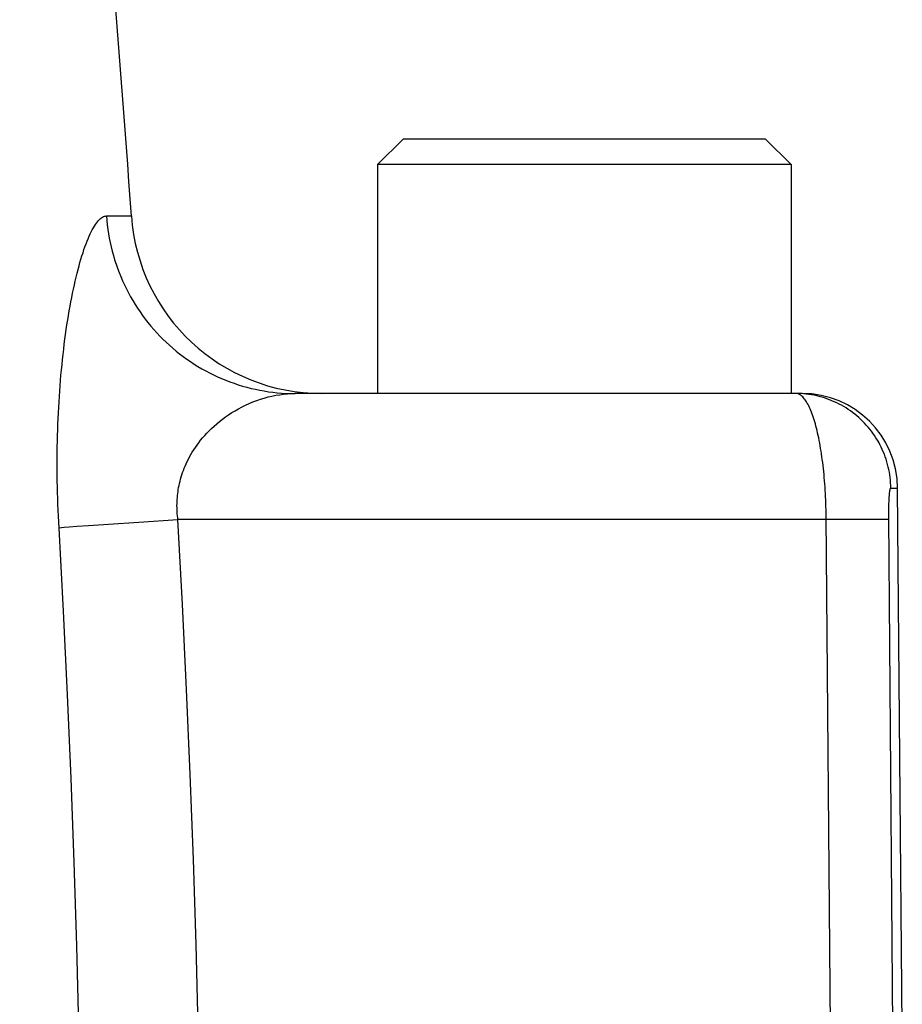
# Model space of a CAD drawing. Header units: millimetres. Extents: x 2060 to 2634, y 1467 to 1764.
# Tile 44 of 64: x 2543.72 to 2544.83, y 1574.03 to 1575.27. Entities that reach past the tile are written whole.
import ezdxf

# ---------------------------------------------------------------- set-up
doc = ezdxf.new("R2010")
doc.units = ezdxf.units.MM

msp = doc.modelspace()

# ---------------------------------------------------------------- linework, layer by layer
at = {"linetype": 'Continuous'}
for p, q in [((2544.1734, 1575.0851), (2544.2054, 1575.1171)), ((2544.6614, 1575.1171), (2544.2054, 1575.1171)), ((2544.6934, 1575.0851), (2544.6614, 1575.1171)), ((2544.6934, 1575.0851), (2544.1734, 1575.0851)), ((2544.1734, 1575.0851), (2544.1734, 1574.7971)), ((2544.6934, 1575.0851), (2544.6934, 1574.7971)), ((2543.8236, 1575.016), (2543.8248, 1575.0172)), ((2543.8248, 1575.0172), (2543.8261, 1575.0182)), ((2543.8261, 1575.0182), (2543.8274, 1575.019)), ((2543.8274, 1575.019), (2543.8286, 1575.0196)), ((2543.8286, 1575.0196), (2543.8298, 1575.02)), ((2543.8298, 1575.02), (2543.8311, 1575.0203)), ((2543.8311, 1575.0203), (2543.8323, 1575.0204)), ((2543.8323, 1575.0204), (2543.8637, 1575.0204)), ((2543.8323, 1575.0204), (2543.8327, 1575.0148)), ((2543.8145, 1575.003), (2543.8158, 1575.0054)), ((2543.8158, 1575.0054), (2543.8171, 1575.0076)), ((2543.8171, 1575.0076), (2543.8184, 1575.0097)), ((2543.8184, 1575.0097), (2543.8197, 1575.0115)), ((2543.8197, 1575.0115), (2543.821, 1575.0132)), ((2543.821, 1575.0132), (2543.8223, 1575.0147)), ((2543.8223, 1575.0147), (2543.8236, 1575.016)), ((2543.8327, 1575.0148), (2543.8333, 1575.0092)), ((2543.8333, 1575.0092), (2543.834, 1575.0036)), ((2543.8092, 1574.9918), (2543.8105, 1574.9949)), ((2543.8105, 1574.9949), (2543.8118, 1574.9978)), ((2543.8118, 1574.9978), (2543.8131, 1575.0005)), ((2543.8131, 1575.0005), (2543.8145, 1575.003)), ((2543.834, 1575.0036), (2543.8349, 1574.998)), ((2543.8349, 1574.998), (2543.8359, 1574.9925)), ((2543.8359, 1574.9925), (2543.837, 1574.987)), ((2543.804, 1574.9781), (2543.8053, 1574.9817)), ((2543.8053, 1574.9817), (2543.8066, 1574.9853)), ((2543.8066, 1574.9853), (2543.8079, 1574.9886)), ((2543.8079, 1574.9886), (2543.8092, 1574.9918)), ((2543.837, 1574.987), (2543.8382, 1574.9815)), ((2543.8382, 1574.9815), (2543.8395, 1574.976)), ((2543.8002, 1574.9662), (2543.8015, 1574.9703)), ((2543.8015, 1574.9703), (2543.8028, 1574.9742)), ((2543.8028, 1574.9742), (2543.804, 1574.9781)), ((2543.8395, 1574.976), (2543.841, 1574.9706)), ((2543.841, 1574.9706), (2543.8426, 1574.9652)), ((2543.7965, 1574.953), (2543.7978, 1574.9575)), ((2543.7978, 1574.9575), (2543.799, 1574.9619)), ((2543.799, 1574.9619), (2543.8002, 1574.9662)), ((2543.8426, 1574.9652), (2543.8444, 1574.9599)), ((2543.8444, 1574.9599), (2543.8462, 1574.9546)), ((2543.793, 1574.9386), (2543.7942, 1574.9435)), ((2543.7942, 1574.9435), (2543.7954, 1574.9483)), ((2543.7954, 1574.9483), (2543.7965, 1574.953)), ((2543.8462, 1574.9546), (2543.8482, 1574.9493)), ((2543.8482, 1574.9493), (2543.8503, 1574.9441)), ((2543.8503, 1574.9441), (2543.8525, 1574.9389)), ((2543.7907, 1574.9284), (2543.7919, 1574.9336)), ((2543.7919, 1574.9336), (2543.793, 1574.9386)), ((2543.8525, 1574.9389), (2543.8549, 1574.9338)), ((2543.8549, 1574.9338), (2543.8573, 1574.9287)), ((2543.7886, 1574.9178), (2543.7896, 1574.9232)), ((2543.7896, 1574.9232), (2543.7907, 1574.9284)), ((2543.8573, 1574.9287), (2543.8599, 1574.9238)), ((2543.8599, 1574.9238), (2543.8626, 1574.9188)), ((2543.8626, 1574.9188), (2543.8654, 1574.914)), ((2543.7855, 1574.9011), (2543.7865, 1574.9068)), ((2543.7865, 1574.9068), (2543.7875, 1574.9123)), ((2543.7875, 1574.9123), (2543.7886, 1574.9178)), ((2543.8654, 1574.914), (2543.8683, 1574.9092)), ((2543.8683, 1574.9092), (2543.8713, 1574.9044)), ((2543.7836, 1574.8896), (2543.7845, 1574.8954)), ((2543.7845, 1574.8954), (2543.7855, 1574.9011)), ((2543.8713, 1574.9044), (2543.8745, 1574.8998)), ((2543.8745, 1574.8998), (2543.8777, 1574.8952)), ((2543.8777, 1574.8952), (2543.8811, 1574.8907)), ((2543.7818, 1574.8776), (2543.7826, 1574.8836)), ((2543.7826, 1574.8836), (2543.7836, 1574.8896)), ((2543.8811, 1574.8907), (2543.8845, 1574.8863)), ((2543.8845, 1574.8863), (2543.8881, 1574.8819)), ((2543.8881, 1574.8819), (2543.8917, 1574.8777)), ((2543.7801, 1574.8653), (2543.7809, 1574.8715)), ((2543.7809, 1574.8715), (2543.7818, 1574.8776)), ((2543.8917, 1574.8777), (2543.8955, 1574.8735)), ((2543.8955, 1574.8735), (2543.8993, 1574.8694)), ((2543.8993, 1574.8694), (2543.9033, 1574.8655)), ((2543.7785, 1574.8527), (2543.7793, 1574.8591)), ((2543.7793, 1574.8591), (2543.7801, 1574.8653)), ((2543.9033, 1574.8655), (2543.9073, 1574.8616)), ((2543.9073, 1574.8616), (2543.9114, 1574.8578)), ((2543.9114, 1574.8578), (2543.9156, 1574.8541)), ((2543.777, 1574.8399), (2543.7778, 1574.8463)), ((2543.7778, 1574.8463), (2543.7785, 1574.8527)), ((2543.9156, 1574.8541), (2543.9199, 1574.8505)), ((2543.9199, 1574.8505), (2543.9243, 1574.847)), ((2543.9243, 1574.847), (2543.9288, 1574.8436)), ((2543.9288, 1574.8436), (2543.9333, 1574.8403)), ((2543.7757, 1574.8268), (2543.7764, 1574.8333)), ((2543.7764, 1574.8333), (2543.777, 1574.8399)), ((2543.9333, 1574.8403), (2543.9379, 1574.8372)), ((2543.9379, 1574.8372), (2543.9426, 1574.8341)), ((2543.9426, 1574.8341), (2543.9474, 1574.8312)), ((2543.7746, 1574.8135), (2543.7751, 1574.8202)), ((2543.7751, 1574.8202), (2543.7757, 1574.8268)), ((2543.9474, 1574.8312), (2543.9522, 1574.8283)), ((2543.9522, 1574.8283), (2543.9571, 1574.8256)), ((2543.9571, 1574.8256), (2543.962, 1574.823)), ((2543.962, 1574.823), (2543.967, 1574.8205)), ((2543.967, 1574.8205), (2543.9721, 1574.8181)), ((2543.7735, 1574.8001), (2543.774, 1574.8068)), ((2543.774, 1574.8068), (2543.7746, 1574.8135)), ((2543.9721, 1574.8181), (2543.9772, 1574.8159)), ((2543.9772, 1574.8159), (2543.9824, 1574.8138)), ((2543.9824, 1574.8138), (2543.9876, 1574.8118)), ((2543.9876, 1574.8118), (2543.9928, 1574.8099)), ((2543.9928, 1574.8099), (2543.9981, 1574.8081)), ((2543.9981, 1574.8081), (2544.0035, 1574.8065)), ((2544.0035, 1574.8065), (2544.0088, 1574.805)), ((2543.7731, 1574.7933), (2543.7735, 1574.8001)), ((2544.0088, 1574.805), (2544.0143, 1574.8036)), ((2544.0143, 1574.8036), (2544.0197, 1574.8024)), ((2544.0197, 1574.8024), (2544.0252, 1574.8013)), ((2544.0252, 1574.8013), (2544.0307, 1574.8003)), ((2544.0307, 1574.8003), (2544.0362, 1574.7994)), ((2544.0362, 1574.7994), (2544.0417, 1574.7987)), ((2544.0405, 1574.7939), (2544.0453, 1574.7948)), ((2544.0417, 1574.7987), (2544.0472, 1574.7981)), ((2544.0453, 1574.7948), (2544.0502, 1574.7956)), ((2544.0472, 1574.7981), (2544.0528, 1574.7977)), ((2544.0502, 1574.7956), (2544.0551, 1574.7963)), ((2544.0528, 1574.7977), (2544.0584, 1574.7973)), ((2544.0551, 1574.7963), (2544.0599, 1574.7967)), ((2544.0584, 1574.7973), (2544.0639, 1574.7971)), ((2544.0599, 1574.7967), (2544.0647, 1574.797)), ((2544.0639, 1574.7971), (2544.0695, 1574.7971)), ((2544.0647, 1574.797), (2544.0695, 1574.7971)), ((2544.7075, 1574.7971), (2544.0695, 1574.7971)), ((2544.7002, 1574.797), (2544.6992, 1574.7971)), ((2544.7025, 1574.797), (2544.6992, 1574.7971)), ((2544.7012, 1574.7969), (2544.7002, 1574.797)), ((2544.7022, 1574.7966), (2544.7012, 1574.7969)), ((2544.7032, 1574.7962), (2544.7022, 1574.7966)), ((2544.7059, 1574.7969), (2544.7025, 1574.797)), ((2544.7042, 1574.7957), (2544.7032, 1574.7962)), ((2544.7052, 1574.7951), (2544.7042, 1574.7957)), ((2544.7062, 1574.7944), (2544.7052, 1574.7951)), ((2544.7092, 1574.7967), (2544.7059, 1574.7969)), ((2544.7071, 1574.7936), (2544.7062, 1574.7944)), ((2544.7125, 1574.7963), (2544.7092, 1574.7967)), ((2544.7158, 1574.7959), (2544.7125, 1574.7963)), ((2544.7191, 1574.7954), (2544.7158, 1574.7959)), ((2544.7224, 1574.7948), (2544.7191, 1574.7954)), ((2544.7257, 1574.7941), (2544.7224, 1574.7948)), ((2544.7289, 1574.7933), (2544.7257, 1574.7941)), ((2543.7723, 1574.7796), (2543.7727, 1574.7865)), ((2543.7727, 1574.7865), (2543.7731, 1574.7933)), ((2544.0029, 1574.7803), (2544.0073, 1574.7825)), ((2544.0073, 1574.7825), (2544.0119, 1574.7846)), ((2544.0119, 1574.7846), (2544.0166, 1574.7865)), ((2544.0166, 1574.7865), (2544.0213, 1574.7883)), ((2544.0213, 1574.7883), (2544.026, 1574.7899)), ((2544.026, 1574.7899), (2544.0308, 1574.7914)), ((2544.0308, 1574.7914), (2544.0356, 1574.7927)), ((2544.0356, 1574.7927), (2544.0405, 1574.7939)), ((2544.7081, 1574.7927), (2544.7071, 1574.7936)), ((2544.7091, 1574.7916), (2544.7081, 1574.7927)), ((2544.71, 1574.7905), (2544.7091, 1574.7916)), ((2544.711, 1574.7893), (2544.71, 1574.7905)), ((2544.712, 1574.7879), (2544.711, 1574.7893)), ((2544.7129, 1574.7865), (2544.712, 1574.7879)), ((2544.7138, 1574.7849), (2544.7129, 1574.7865)), ((2544.7148, 1574.7833), (2544.7138, 1574.7849)), ((2544.7157, 1574.7815), (2544.7148, 1574.7833)), ((2544.7322, 1574.7924), (2544.7289, 1574.7933)), ((2544.7354, 1574.7915), (2544.7322, 1574.7924)), ((2544.7385, 1574.7904), (2544.7354, 1574.7915)), ((2544.7417, 1574.7893), (2544.7385, 1574.7904)), ((2544.7448, 1574.788), (2544.7417, 1574.7893)), ((2544.7478, 1574.7867), (2544.7448, 1574.788)), ((2544.7509, 1574.7853), (2544.7478, 1574.7867)), ((2544.7539, 1574.7838), (2544.7509, 1574.7853)), ((2544.7568, 1574.7823), (2544.7539, 1574.7838)), ((2544.7597, 1574.7806), (2544.7568, 1574.7823)), ((2543.7716, 1574.7656), (2543.7719, 1574.7726)), ((2543.7719, 1574.7726), (2543.7723, 1574.7796)), ((2543.982, 1574.7676), (2543.986, 1574.7703)), ((2543.986, 1574.7703), (2543.99, 1574.773)), ((2543.99, 1574.773), (2543.9942, 1574.7755)), ((2543.9942, 1574.7755), (2543.9985, 1574.778)), ((2543.9985, 1574.778), (2544.0029, 1574.7803)), ((2544.7166, 1574.7797), (2544.7157, 1574.7815)), ((2544.7174, 1574.7777), (2544.7166, 1574.7797)), ((2544.7183, 1574.7757), (2544.7174, 1574.7777)), ((2544.7192, 1574.7736), (2544.7183, 1574.7757)), ((2544.72, 1574.7713), (2544.7192, 1574.7736)), ((2544.7209, 1574.769), (2544.72, 1574.7713)), ((2544.7626, 1574.7789), (2544.7597, 1574.7806)), ((2544.7654, 1574.7771), (2544.7626, 1574.7789)), ((2544.7682, 1574.7752), (2544.7654, 1574.7771)), ((2544.7709, 1574.7732), (2544.7682, 1574.7752)), ((2544.7735, 1574.7712), (2544.7709, 1574.7732)), ((2544.7761, 1574.7691), (2544.7735, 1574.7712)), ((2543.7711, 1574.7515), (2543.7713, 1574.7586)), ((2543.7713, 1574.7586), (2543.7716, 1574.7656)), ((2543.9678, 1574.7561), (2543.9712, 1574.7591)), ((2543.9712, 1574.7591), (2543.9746, 1574.762)), ((2543.9746, 1574.762), (2543.9783, 1574.7648)), ((2543.9783, 1574.7648), (2543.982, 1574.7676)), ((2544.7217, 1574.7666), (2544.7209, 1574.769)), ((2544.7225, 1574.7641), (2544.7217, 1574.7666)), ((2544.7232, 1574.7615), (2544.7225, 1574.7641)), ((2544.724, 1574.7589), (2544.7232, 1574.7615)), ((2544.7248, 1574.7561), (2544.724, 1574.7589)), ((2544.7786, 1574.7669), (2544.7761, 1574.7691)), ((2544.7811, 1574.7646), (2544.7786, 1574.7669)), ((2544.7835, 1574.7623), (2544.7811, 1574.7646)), ((2544.7858, 1574.7599), (2544.7835, 1574.7623)), ((2544.7881, 1574.7574), (2544.7858, 1574.7599)), ((2544.7903, 1574.7549), (2544.7881, 1574.7574)), ((2543.7708, 1574.7444), (2543.7711, 1574.7515)), ((2543.956, 1574.7442), (2543.9587, 1574.7472)), ((2543.9587, 1574.7472), (2543.9616, 1574.7502)), ((2543.9616, 1574.7502), (2543.9646, 1574.7532)), ((2543.9646, 1574.7532), (2543.9678, 1574.7561)), ((2544.7255, 1574.7533), (2544.7248, 1574.7561)), ((2544.7262, 1574.7504), (2544.7255, 1574.7533)), ((2544.7269, 1574.7474), (2544.7262, 1574.7504)), ((2544.7276, 1574.7444), (2544.7269, 1574.7474)), ((2544.7924, 1574.7524), (2544.7903, 1574.7549)), ((2544.7945, 1574.7497), (2544.7924, 1574.7524)), ((2544.7965, 1574.747), (2544.7945, 1574.7497)), ((2544.7984, 1574.7443), (2544.7965, 1574.747)), ((2543.7705, 1574.7301), (2543.7707, 1574.7372)), ((2543.7707, 1574.7372), (2543.7708, 1574.7444)), ((2543.9441, 1574.7291), (2543.9462, 1574.7321)), ((2543.9462, 1574.7321), (2543.9485, 1574.7351)), ((2543.9485, 1574.7351), (2543.9508, 1574.7382)), ((2543.9508, 1574.7382), (2543.9533, 1574.7412)), ((2543.9533, 1574.7412), (2543.956, 1574.7442)), ((2544.7283, 1574.7412), (2544.7276, 1574.7444)), ((2544.7289, 1574.7381), (2544.7283, 1574.7412)), ((2544.7295, 1574.7348), (2544.7289, 1574.7381)), ((2544.7301, 1574.7315), (2544.7295, 1574.7348)), ((2544.8002, 1574.7415), (2544.7984, 1574.7443)), ((2544.802, 1574.7386), (2544.8002, 1574.7415)), ((2544.8037, 1574.7357), (2544.802, 1574.7386)), ((2544.8053, 1574.7328), (2544.8037, 1574.7357)), ((2544.8068, 1574.7298), (2544.8053, 1574.7328)), ((2543.7704, 1574.7229), (2543.7705, 1574.7301)), ((2543.7704, 1574.7158), (2543.7704, 1574.7229)), ((2543.9369, 1574.7173), (2543.9386, 1574.7202)), ((2543.9386, 1574.7202), (2543.9403, 1574.7232)), ((2543.9403, 1574.7232), (2543.9422, 1574.7261)), ((2543.9422, 1574.7261), (2543.9441, 1574.7291)), ((2544.7307, 1574.7281), (2544.7301, 1574.7315)), ((2544.7313, 1574.7246), (2544.7307, 1574.7281)), ((2544.7318, 1574.7211), (2544.7313, 1574.7246)), ((2544.7323, 1574.7176), (2544.7318, 1574.7211)), ((2544.8082, 1574.7268), (2544.8068, 1574.7298)), ((2544.8095, 1574.7237), (2544.8082, 1574.7268)), ((2544.8108, 1574.7206), (2544.8095, 1574.7237)), ((2544.812, 1574.7175), (2544.8108, 1574.7206)), ((2543.7704, 1574.7086), (2543.7704, 1574.7158)), ((2543.7704, 1574.7014), (2543.7704, 1574.7086)), ((2543.9314, 1574.7059), (2543.9326, 1574.7088)), ((2543.9326, 1574.7088), (2543.934, 1574.7116)), ((2543.934, 1574.7116), (2543.9354, 1574.7145)), ((2543.9354, 1574.7145), (2543.9369, 1574.7173)), ((2544.7328, 1574.7139), (2544.7323, 1574.7176)), ((2544.7333, 1574.7103), (2544.7328, 1574.7139)), ((2544.7337, 1574.7066), (2544.7333, 1574.7103)), ((2544.813, 1574.7143), (2544.812, 1574.7175)), ((2544.814, 1574.7111), (2544.813, 1574.7143)), ((2544.8149, 1574.7079), (2544.814, 1574.7111)), ((2544.8157, 1574.7046), (2544.8149, 1574.7079)), ((2543.7704, 1574.6942), (2543.7704, 1574.7014)), ((2543.9272, 1574.6948), (2543.9281, 1574.6976)), ((2543.9281, 1574.6976), (2543.9291, 1574.7004)), ((2543.9291, 1574.7004), (2543.9302, 1574.7031)), ((2543.9302, 1574.7031), (2543.9314, 1574.7059)), ((2544.7342, 1574.7028), (2544.7337, 1574.7066)), ((2544.7346, 1574.699), (2544.7342, 1574.7028)), ((2544.7349, 1574.6951), (2544.7346, 1574.699)), ((2544.7353, 1574.6913), (2544.7349, 1574.6951)), ((2544.8165, 1574.7014), (2544.8157, 1574.7046)), ((2544.8171, 1574.6981), (2544.8165, 1574.7014)), ((2544.8176, 1574.6948), (2544.8171, 1574.6981)), ((2543.7705, 1574.687), (2543.7704, 1574.6942)), ((2543.7706, 1574.6797), (2543.7705, 1574.687)), ((2543.9237, 1574.6815), (2543.9242, 1574.6841)), ((2543.9242, 1574.6841), (2543.9249, 1574.6868)), ((2543.9249, 1574.6868), (2543.9256, 1574.6894)), ((2543.9256, 1574.6894), (2543.9264, 1574.6921)), ((2543.9264, 1574.6921), (2543.9272, 1574.6948)), ((2544.7356, 1574.6873), (2544.7353, 1574.6913)), ((2544.7359, 1574.6834), (2544.7356, 1574.6873)), ((2544.7362, 1574.6794), (2544.7359, 1574.6834)), ((2544.8181, 1574.6915), (2544.8176, 1574.6948)), ((2544.8184, 1574.6881), (2544.8181, 1574.6915)), ((2544.8187, 1574.6848), (2544.8184, 1574.6881)), ((2544.8189, 1574.6815), (2544.8187, 1574.6848)), ((2543.7708, 1574.6724), (2543.7706, 1574.6797)), ((2543.771, 1574.6651), (2543.7708, 1574.6724)), ((2543.9217, 1574.6687), (2543.922, 1574.6713)), ((2543.922, 1574.6713), (2543.9223, 1574.6738)), ((2543.9223, 1574.6738), (2543.9227, 1574.6764)), ((2543.9227, 1574.6764), (2543.9231, 1574.6789)), ((2543.9231, 1574.6789), (2543.9237, 1574.6815)), ((2544.7365, 1574.6754), (2544.7362, 1574.6794)), ((2544.7367, 1574.6713), (2544.7365, 1574.6754)), ((2544.7369, 1574.6673), (2544.7367, 1574.6713)), ((2544.8172, 1574.6693), (2544.8173, 1574.6702)), ((2544.8173, 1574.6711), (2544.8174, 1574.6719)), ((2544.8173, 1574.6702), (2544.8173, 1574.6711)), ((2544.8174, 1574.6719), (2544.8175, 1574.6727)), ((2544.8175, 1574.6727), (2544.8176, 1574.6734)), ((2544.8176, 1574.6734), (2544.8177, 1574.6741)), ((2544.8177, 1574.6741), (2544.8178, 1574.6747)), ((2544.8178, 1574.6747), (2544.8179, 1574.6753)), ((2544.8179, 1574.6753), (2544.818, 1574.6758)), ((2544.818, 1574.6758), (2544.8181, 1574.6763)), ((2544.8181, 1574.6763), (2544.8182, 1574.6767)), ((2544.8182, 1574.6767), (2544.8183, 1574.6771)), ((2544.8183, 1574.6771), (2544.8184, 1574.6774)), ((2544.8184, 1574.6774), (2544.8185, 1574.6777)), ((2544.8185, 1574.6777), (2544.8186, 1574.6779)), ((2544.8186, 1574.6779), (2544.8187, 1574.678)), ((2544.8187, 1574.678), (2544.8188, 1574.6781)), ((2544.8188, 1574.6781), (2544.8189, 1574.6781)), ((2544.8189, 1574.6781), (2544.8189, 1574.6815)), ((2544.8189, 1574.6781), (2544.8275, 1574.6781)), ((2544.8334, 1573.9971), (2544.8275, 1574.6781)), ((2543.7713, 1574.6578), (2543.771, 1574.6651)), ((2543.921, 1574.656), (2543.9211, 1574.6586)), ((2543.9211, 1574.6611), (2543.9213, 1574.6636)), ((2543.9211, 1574.6586), (2543.9211, 1574.6611)), ((2543.9213, 1574.6636), (2543.9215, 1574.6662)), ((2543.9215, 1574.6662), (2543.9217, 1574.6687)), ((2544.7371, 1574.6632), (2544.7369, 1574.6673)), ((2544.7372, 1574.6591), (2544.7371, 1574.6632)), ((2544.7374, 1574.655), (2544.7372, 1574.6591)), ((2544.8165, 1574.6564), (2544.8166, 1574.6588)), ((2544.8166, 1574.6588), (2544.8167, 1574.6611)), ((2544.8167, 1574.6611), (2544.8168, 1574.6633)), ((2544.8168, 1574.6644), (2544.8169, 1574.6655)), ((2544.8168, 1574.6633), (2544.8168, 1574.6644)), ((2544.8169, 1574.6655), (2544.817, 1574.6665)), ((2544.817, 1574.6675), (2544.8171, 1574.6684)), ((2544.817, 1574.6665), (2544.817, 1574.6675)), ((2544.8171, 1574.6684), (2544.8172, 1574.6693)), ((2543.7715, 1574.6504), (2543.7713, 1574.6578)), ((2543.7719, 1574.643), (2543.7715, 1574.6504)), ((2543.9211, 1574.6535), (2543.921, 1574.656)), ((2543.9211, 1574.651), (2543.9211, 1574.6535)), ((2543.9213, 1574.6484), (2543.9211, 1574.651)), ((2543.9214, 1574.6459), (2543.9213, 1574.6484)), ((2543.9217, 1574.6434), (2543.9214, 1574.6459)), ((2544.7375, 1574.6509), (2544.7374, 1574.655)), ((2544.7376, 1574.6467), (2544.7375, 1574.6509)), ((2544.7376, 1574.6426), (2544.7376, 1574.6467)), ((2544.8163, 1574.6514), (2544.8164, 1574.6539)), ((2544.8163, 1574.6489), (2544.8163, 1574.6514)), ((2544.8163, 1574.6463), (2544.8163, 1574.6489)), ((2544.8163, 1574.6437), (2544.8163, 1574.6463)), ((2544.8164, 1574.6539), (2544.8165, 1574.6564)), ((2543.7722, 1574.6356), (2543.7719, 1574.643)), ((2543.7782, 1574.5231), (2543.7722, 1574.6356)), ((2543.8349, 1574.6329), (2543.8732, 1574.6354)), ((2543.8732, 1574.6354), (2543.9222, 1574.6385)), ((2543.9219, 1574.6409), (2543.9217, 1574.6434)), ((2543.9222, 1574.6385), (2543.9219, 1574.6409)), ((2544.7376, 1574.6385), (2543.9222, 1574.6385)), ((2543.928, 1574.5317), (2543.9222, 1574.6385)), ((2544.743, 1573.9971), (2544.7376, 1574.6426)), ((2544.7583, 1574.6386), (2544.7376, 1574.6385)), ((2544.7768, 1574.6386), (2544.7583, 1574.6386)), ((2544.7903, 1574.6387), (2544.7768, 1574.6386)), ((2544.8013, 1574.6387), (2544.7903, 1574.6387)), ((2544.8083, 1574.6386), (2544.8013, 1574.6387)), ((2544.8115, 1574.6386), (2544.8083, 1574.6386)), ((2544.8132, 1574.6386), (2544.8115, 1574.6386)), ((2544.8146, 1574.6385), (2544.8132, 1574.6386)), ((2544.8152, 1574.6385), (2544.8146, 1574.6385)), ((2544.8156, 1574.6385), (2544.8152, 1574.6385)), ((2544.816, 1574.6385), (2544.8156, 1574.6385)), ((2544.8163, 1574.6385), (2544.816, 1574.6385)), ((2544.8163, 1574.6411), (2544.8163, 1574.6437)), ((2544.8216, 1573.9971), (2544.8163, 1574.6411)), ((2543.7726, 1574.6282), (2543.7756, 1574.6285)), ((2543.7756, 1574.6285), (2543.7792, 1574.6288)), ((2543.7792, 1574.6288), (2543.7853, 1574.6293)), ((2543.7853, 1574.6293), (2543.7952, 1574.6301)), ((2543.7952, 1574.6301), (2543.8099, 1574.6312)), ((2543.8099, 1574.6312), (2543.8349, 1574.6329)), ((2543.7832, 1574.4181), (2543.7782, 1574.5231)), ((2543.9331, 1574.4249), (2543.928, 1574.5317)), ((2543.9377, 1574.3181), (2543.9331, 1574.4249)), ((2543.7877, 1574.3129), (2543.7832, 1574.4181)), ((2543.7916, 1574.2077), (2543.7877, 1574.3129)), ((2543.9416, 1574.2111), (2543.9377, 1574.3181)), ((2543.7949, 1574.1024), (2543.7916, 1574.2077)), ((2543.945, 1574.1041), (2543.9416, 1574.2111)), ((2543.7977, 1573.9971), (2543.7949, 1574.1024)), ((2543.9478, 1573.9971), (2543.945, 1574.1041))]:
    msp.add_line(p, q, dxfattribs=at)
for centre, radius, start, end in [((2521.9236, 1573.4932), 21.9932, 3.98172, 7.60795), ((2544.1031, 1575.0371), 0.24, 183.9817, 270), ((2544.7075, 1574.6771), 0.12, 0.5, 90)]:
    msp.add_arc(centre, radius, start, end, dxfattribs=at)

doc.saveas('drawing.dxf')
